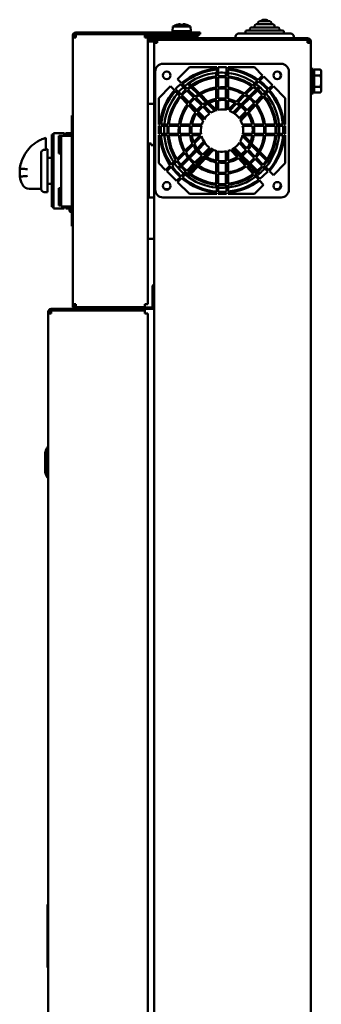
# Model space of a CAD drawing. Header units: millimetres. Extents: x -762 to 6987, y -1641 to 2057.
# Tile 4 of 35: x -762 to -565, y 174 to 815. Entities that reach past the tile are written whole.
import ezdxf

# ---------------------------------------------------------------- set-up
doc = ezdxf.new("R2010")
doc.units = ezdxf.units.MM
doc.layers.add('Видимый контур (ГОСТ)', color=7, linetype='Continuous', lineweight=50)

msp = doc.modelspace()

# ---------------------------------------------------------------- linework, layer by layer
at = {"layer": 'Видимый контур (ГОСТ)'}
for p, q in [((-603.49, 815), (-601.29, 815)), ((-662.13, 810.5), (-662.39, 807.5)), ((-662.13, 810.5), (-650.66, 810.5)), ((-659.49, 811.72), (-659.51, 811.77)), ((-657.41, 811.72), (-657.41, 812.05)), ((-655.38, 812.05), (-655.38, 811.72)), ((-653.27, 811.77), (-653.3, 811.72)), ((-650.66, 810.5), (-650.39, 807.5)), ((-611.99, 808), (-611.99, 809)), ((-610.99, 810), (-593.79, 810)), ((-608.89, 810), (-608.89, 811)), ((-607.89, 812), (-596.89, 812)), ((-606.79, 812), (-606.79, 813)), ((-605.79, 814), (-598.99, 814)), ((-597.99, 812), (-597.99, 813)), ((-595.89, 810), (-595.89, 811)), ((-592.79, 808), (-592.79, 809)), ((-727.39, 803.5), (-727.39, 804.6)), ((-727.39, 629.7), (-727.39, 803.5)), ((-727.39, 803.5), (-725.39, 803.5)), ((-726.39, 804.6), (-726.39, 803.5)), ((-725.39, 806.6), (-655.5, 806.6)), ((-655.5, 805.6), (-725.39, 805.6)), ((-725.39, 805.5), (-680.39, 805.5)), ((-725.39, 805.5), (-725.39, 803.5)), ((-680.39, 803.5), (-680.39, 805.5)), ((-680.39, 805.5), (-655.5, 805.5)), ((-655.5, 804.5), (-680.39, 804.5)), ((-680.39, 804), (-677.39, 804)), ((-678.39, 803.5), (-680.39, 803.5)), ((-678.39, 803.5), (-678.39, 629.7)), ((-677.39, 803), (-678.39, 803)), ((-678.39, 803), (-672.39, 803)), ((-672.39, 802), (-678.39, 802)), ((-678.39, 801.9), (-673.39, 801.9)), ((-677.39, 804), (-672.39, 804)), ((-672.39, 803), (-677.39, 803)), ((-673.39, 801.9), (-672.39, 801.9)), ((-672.39, 803), (-672.39, 804)), ((-672.39, 803), (-670.39, 803)), ((-672.39, 803), (-672.39, 802)), ((-670.39, 802), (-672.39, 802)), ((-672.39, 801.9), (-574.39, 801.9)), ((-672.39, 799.9), (-672.39, 801.9)), ((-574.39, 803), (-670.39, 803)), ((-574.39, 802), (-670.39, 802)), ((-662.89, 803), (-662.89, 804)), ((-662.32, 807.5), (-662.39, 806.6)), ((-662.39, 807.5), (-650.39, 807.5)), ((-659.39, 805.6), (-659.39, 805.5)), ((-659.39, 802), (-659.39, 801.9)), ((-659.14, 807.25), (-659.14, 806.6)), ((-655.5, 806.6), (-648.96, 806.6)), ((-648.96, 805.6), (-655.5, 805.6)), ((-649.5, 805.5), (-655.5, 805.5)), ((-655.5, 804.5), (-649.5, 804.5)), ((-653.64, 807.25), (-653.64, 806.6)), ((-653.39, 805.6), (-653.39, 805.5)), ((-653.39, 802), (-653.39, 801.9)), ((-650.47, 807.5), (-650.39, 806.6)), ((-649.89, 803), (-649.89, 804)), ((-648.59, 805.5), (-649.5, 805.5)), ((-649.5, 804.5), (-648.59, 804.5)), ((-648.96, 806.6), (-647.59, 806.6)), ((-647.59, 805.6), (-648.96, 805.6)), ((-648.59, 805.5), (-647.22, 805.5)), ((-648.59, 804.5), (-648.59, 805.5)), ((-647.22, 804.5), (-648.59, 804.5)), ((-647.59, 806.6), (-647.13, 806.6)), ((-647.59, 805.6), (-647.59, 806.6)), ((-647.13, 805.6), (-647.59, 805.6)), ((-645.39, 805.5), (-647.22, 805.5)), ((-647.22, 804.5), (-645.39, 804.5)), ((-647.13, 806.6), (-644.39, 806.6)), ((-644.39, 805.6), (-647.13, 805.6)), ((-645.39, 804.5), (-645.39, 805.5)), ((-644.39, 805.6), (-644.39, 806.6)), ((-621.39, 803), (-621.39, 804)), ((-619.39, 806), (-585.39, 806)), ((-618.39, 801.9), (-618.39, 802)), ((-614.89, 806), (-614.89, 807)), ((-613.89, 808), (-590.89, 808)), ((-589.89, 806), (-589.89, 807)), ((-586.39, 801.9), (-586.39, 802)), ((-583.39, 803), (-583.39, 804)), ((-574.39, 799.9), (-574.39, 801.9)), ((-673.39, 800.9), (-678.39, 800.9)), ((-672.39, 799.9), (-674.39, 799.9)), ((-674.39, 799), (-674.39, 799.9)), ((-674.39, -342), (-674.39, 799)), ((-672.39, 800.9), (-673.39, 800.9)), ((-574.39, 799.9), (-572.39, 799.9)), ((-573.39, 799.9), (-573.39, 801)), ((-572.39, 801), (-572.39, 799.9)), ((-572.39, 799.9), (-572.39, -342.9)), ((-591.64, 786.25), (-668.64, 786.25)), ((-659.1, 776.25), (-651.37, 783.98)), ((-651.37, 783.98), (-633.57, 783.98)), ((-633.57, 783.98), (-633.57, 783.22)), ((-632.57, 783.98), (-627.25, 783.98)), ((-632.57, 778.23), (-632.57, 783.98)), ((-627.25, 783.98), (-627.25, 778.19)), ((-626.25, 783.98), (-608.92, 783.98)), ((-626.25, 783.18), (-626.25, 783.98)), ((-608.92, 783.98), (-603.69, 778.75)), ((-572.39, 783), (-570.79, 783)), ((-570.79, 783), (-570.79, 767)), ((-673.64, 781.25), (-673.64, 704.25)), ((-656.5, 773.65), (-659.1, 776.25)), ((-634.04, 778.09), (-634.04, 780.32)), ((-634.04, 770.76), (-634.04, 777.36)), ((-633.57, 782.49), (-633.57, 778.14)), ((-633.57, 777.41), (-633.57, 770.82)), ((-632.57, 770.92), (-632.57, 777.49)), ((-627.72, 778.23), (-627.72, 780.4)), ((-627.72, 770.92), (-627.72, 777.49)), ((-627.25, 777.46), (-627.25, 770.88)), ((-626.25, 778.09), (-626.25, 782.45)), ((-626.25, 770.76), (-626.25, 777.36)), ((-603.69, 778.75), (-606.6, 775.84)), ((-605.78, 775.24), (-602.98, 778.04)), ((-602.98, 778.04), (-597.35, 772.41)), ((-586.64, 704.25), (-586.64, 781.25)), ((-570.19, 780.7), (-570.79, 780.7)), ((-570.19, 782.51), (-566.07, 782.51)), ((-570.19, 778.75), (-570.19, 782.51)), ((-570.19, 778.75), (-566.07, 778.75)), ((-570.19, 771.25), (-570.19, 778.75)), ((-565.49, 781.5), (-566.07, 782.51)), ((-565.49, 780.63), (-565.49, 781.5)), ((-565.49, 775), (-565.49, 780.63)), ((-671.37, 763.98), (-663.64, 771.7)), ((-663.64, 771.7), (-661.12, 769.02)), ((-656.98, 766.08), (-660.46, 769.78)), ((-657.25, 772.99), (-653.67, 769.41)), ((-652.91, 770.06), (-655.98, 773.13)), ((-650.89, 771.63), (-652.53, 773.27)), ((-651.7, 773.86), (-650.06, 772.21)), ((-645.65, 766.39), (-650.37, 771.1)), ((-649.53, 771.68), (-644.79, 766.94)), ((-634.04, 763.4), (-634.04, 769.98)), ((-633.57, 770.04), (-633.57, 763.48)), ((-632.57, 763.62), (-632.57, 770.15)), ((-627.72, 763.62), (-627.72, 770.15)), ((-627.25, 770.1), (-627.25, 763.56)), ((-626.25, 763.4), (-626.25, 769.98)), ((-610.76, 771.68), (-615.5, 766.94)), ((-614.63, 766.39), (-609.92, 771.1)), ((-607.12, 775.32), (-610.23, 772.21)), ((-609.4, 771.63), (-606.3, 774.72)), ((-607.38, 770.06), (-605.98, 771.46)), ((-605.23, 770.8), (-606.62, 769.41)), ((-597.35, 772.41), (-599.9, 769.86)), ((-599.24, 769.1), (-596.64, 771.7)), ((-596.64, 771.7), (-588.92, 763.98)), ((-570.19, 771.25), (-566.07, 771.25)), ((-570.19, 767.49), (-570.19, 771.25)), ((-565.49, 769.37), (-565.49, 775)), ((-671.37, 746.8), (-671.37, 763.98)), ((-660.61, 768.49), (-657.63, 765.31)), ((-658.43, 767.9), (-656.8, 766.28)), ((-657.12, 764.78), (-652.58, 759.96)), ((-651.95, 760.75), (-656.47, 765.55)), ((-656.29, 765.76), (-651.64, 761.12)), ((-653.15, 768.89), (-648.51, 764.25)), ((-647.73, 764.89), (-652.39, 769.54)), ((-647.96, 763.7), (-643.35, 759.09)), ((-642.55, 759.71), (-647.18, 764.34)), ((-640.37, 761.11), (-645.1, 765.83)), ((-644.22, 766.38), (-639.44, 761.59)), ((-616.06, 766.38), (-620.85, 761.59)), ((-619.92, 761.11), (-615.19, 765.83)), ((-617.73, 759.71), (-613.1, 764.34)), ((-612.33, 763.7), (-616.94, 759.09)), ((-612.55, 764.89), (-607.9, 769.54)), ((-607.14, 768.89), (-611.78, 764.25)), ((-604, 765.76), (-608.65, 761.12)), ((-608.01, 760.34), (-603.35, 765)), ((-603.17, 764.78), (-607.71, 759.96)), ((-600.42, 769.34), (-603.48, 766.28)), ((-602.83, 765.52), (-599.76, 768.59)), ((-601.34, 766.71), (-602.66, 765.31)), ((-588.92, 763.98), (-588.92, 746.8)), ((-572.39, 767), (-570.79, 767)), ((-570.19, 769.3), (-570.79, 769.3)), ((-570.19, 767.49), (-566.07, 767.49)), ((-565.49, 768.5), (-566.07, 767.49)), ((-565.49, 768.5), (-565.49, 769.37)), ((-674.39, 760.25), (-678.39, 760.25)), ((-652.04, 759.39), (-647.51, 754.58)), ((-646.92, 755.4), (-651.42, 760.18)), ((-651.09, 760.57), (-646.49, 755.96)), ((-642.61, 758.35), (-638.19, 753.94)), ((-637.34, 754.5), (-641.8, 758.96)), ((-634.93, 755.67), (-639.6, 760.33)), ((-638.66, 760.81), (-634.04, 756.19)), ((-634.04, 756.19), (-634.04, 762.33)), ((-633.57, 762.42), (-633.57, 756.1)), ((-632.57, 756.32), (-632.57, 762.57)), ((-627.72, 756.32), (-627.72, 762.57)), ((-627.25, 762.5), (-627.25, 756.22)), ((-626.25, 756.19), (-626.25, 762.33)), ((-621.63, 760.81), (-626.25, 756.19)), ((-625.35, 755.67), (-620.69, 760.33)), ((-622.94, 754.5), (-618.49, 758.96)), ((-617.68, 758.35), (-622.09, 753.94)), ((-609.19, 760.57), (-613.8, 755.96)), ((-613.19, 755.16), (-608.56, 759.79)), ((-608.24, 759.39), (-612.77, 754.58)), ((-727.89, 745.6), (-727.89, 752.6)), ((-727.39, 752.6), (-727.89, 752.6)), ((-646.78, 753.79), (-642.37, 749.11)), ((-641.85, 750.02), (-646.19, 754.63)), ((-645.74, 755.21), (-641.33, 750.8)), ((-614.55, 755.21), (-618.96, 750.8)), ((-618.39, 749.95), (-613.94, 754.41)), ((-613.51, 753.79), (-617.92, 749.11)), ((-727.89, 745.6), (-727.89, 687.6)), ((-670.55, 746.8), (-671.37, 746.8)), ((-671.37, 740.69), (-671.37, 745.8)), ((-671.37, 745.8), (-670.64, 745.8)), ((-669.91, 745.8), (-665.57, 745.8)), ((-665.47, 746.8), (-669.82, 746.8)), ((-664.84, 745.8), (-658.25, 745.8)), ((-658.13, 746.8), (-664.73, 746.8)), ((-657.48, 745.8), (-650.93, 745.8)), ((-650.76, 746.8), (-657.35, 746.8)), ((-649.87, 745.8), (-643.58, 745.8)), ((-643.32, 746.8), (-649.69, 746.8)), ((-610.6, 746.8), (-616.97, 746.8)), ((-616.7, 745.8), (-610.41, 745.8)), ((-602.94, 746.8), (-609.52, 746.8)), ((-609.35, 745.8), (-602.81, 745.8)), ((-595.56, 746.8), (-602.16, 746.8)), ((-602.04, 745.8), (-595.45, 745.8)), ((-590.46, 746.8), (-594.82, 746.8)), ((-594.72, 745.8), (-590.38, 745.8)), ((-588.92, 746.8), (-589.73, 746.8)), ((-589.65, 745.8), (-588.92, 745.8)), ((-588.92, 745.8), (-588.92, 740.69)), ((-744.89, 738.07), (-744.89, 738.07)), ((-740.89, 740.16), (-740.89, 735.18)), ((-739.89, 740.16), (-740.89, 740.16)), ((-739.89, 741.16), (-739.89, 735.18)), ((-739.89, 741.16), (-732.89, 741.16)), ((-736.39, 739.35), (-736.39, 727.85)), ((-732.89, 739.35), (-736.39, 739.35)), ((-727.89, 739.25), (-734.89, 739.25)), ((-734.89, 739.25), (-734.89, 693.25)), ((-732.89, 740.6), (-732.89, 741.16)), ((-732.89, 740.6), (-732.89, 739.25)), ((-727.89, 740.6), (-732.89, 740.6)), ((-731.89, 740.6), (-731.89, 741.16)), ((-731.89, 741.16), (-727.89, 741.16)), ((-670.7, 740.69), (-671.37, 740.69)), ((-671.37, 739.69), (-670.64, 739.69)), ((-671.37, 721.52), (-671.37, 739.69)), ((-665.64, 740.69), (-669.98, 740.69)), ((-669.91, 739.69), (-665.57, 739.69)), ((-658.34, 740.69), (-664.91, 740.69)), ((-664.83, 739.69), (-658.25, 739.69)), ((-651.06, 740.69), (-657.57, 740.69)), ((-657.48, 739.69), (-650.93, 739.69)), ((-643.77, 740.69), (-650, 740.69)), ((-649.87, 739.69), (-644.17, 739.69)), ((-644.17, 739.69), (-648.63, 735.22)), ((-648.2, 734.24), (-643.41, 739.03)), ((-612.09, 734.24), (-616.87, 739.03)), ((-616.71, 739.69), (-610.42, 739.69)), ((-610.29, 740.69), (-616.52, 740.69)), ((-616.12, 739.69), (-611.65, 735.22)), ((-609.35, 739.69), (-602.81, 739.69)), ((-602.72, 740.69), (-609.23, 740.69)), ((-602.04, 739.69), (-595.45, 739.69)), ((-595.38, 740.69), (-601.95, 740.69)), ((-594.72, 739.69), (-590.38, 739.69)), ((-590.31, 740.69), (-594.65, 740.69)), ((-589.65, 739.69), (-588.92, 739.69)), ((-588.92, 740.69), (-589.58, 740.69)), ((-588.92, 739.69), (-588.92, 721.52)), ((-744.89, 735.69), (-744.89, 735.69)), ((-744.89, 735.69), (-744.89, 730.27)), ((-740.89, 698.18), (-740.89, 735.18)), ((-739.89, 698.18), (-739.89, 735.18)), ((-677.89, 699.25), (-677.89, 734.25)), ((-677.89, 734.25), (-676.39, 734.25)), ((-676.39, 734.25), (-676.39, 733.25)), ((-676.39, 733.25), (-674.39, 733.25)), ((-649.44, 734.42), (-654.28, 729.57)), ((-653.77, 728.67), (-648.99, 733.45)), ((-646.35, 731.1), (-641.9, 735.55)), ((-641.33, 734.7), (-645.74, 730.29)), ((-638.2, 731.57), (-642.61, 727.15)), ((-622.09, 731.57), (-617.68, 727.15)), ((-618.96, 734.7), (-614.54, 730.29)), ((-613.93, 731.1), (-618.39, 735.55)), ((-606.52, 728.67), (-611.3, 733.45)), ((-610.85, 734.42), (-606, 729.57)), ((-747.89, 704.6), (-747.89, 728.06)), ((-744.89, 730.27), (-745.89, 730.27)), ((-743.89, 730.6), (-744.89, 730.6)), ((-743.89, 702.6), (-743.89, 730.6)), ((-740.89, 725.1), (-743.89, 725.1)), ((-734.89, 727.85), (-736.39, 727.85)), ((-654.85, 729), (-659.63, 724.22)), ((-659.08, 723.36), (-654.33, 728.11)), ((-656.94, 720.51), (-652.28, 725.17)), ((-651.74, 725.71), (-647.1, 730.34)), ((-646.49, 729.54), (-651.1, 724.94)), ((-643.35, 726.41), (-647.96, 721.8)), ((-647.19, 721.16), (-642.55, 725.79)), ((-646.27, 720.47), (-641.77, 725.25)), ((-641.8, 726.54), (-637.35, 731)), ((-641.04, 726.02), (-636.7, 730.63)), ((-635.76, 730.17), (-640.17, 725.49)), ((-634.04, 723.17), (-634.04, 729.53)), ((-633.57, 729.4), (-633.57, 723.08)), ((-632.57, 722.93), (-632.57, 729.18)), ((-627.72, 722.93), (-627.72, 729.18)), ((-627.25, 729.28), (-627.25, 723)), ((-626.25, 723.17), (-626.25, 729.53)), ((-624.53, 730.17), (-620.12, 725.49)), ((-619.25, 726.02), (-623.59, 730.63)), ((-618.48, 726.54), (-622.94, 731)), ((-614.02, 720.47), (-618.52, 725.25)), ((-613.1, 721.16), (-617.73, 725.79)), ((-616.93, 726.41), (-612.33, 721.8)), ((-613.8, 729.54), (-609.19, 724.94)), ((-608.55, 725.71), (-613.18, 730.34)), ((-603.35, 720.51), (-608, 725.17)), ((-601.21, 723.36), (-605.96, 728.11)), ((-605.44, 729), (-600.66, 724.22)), ((-666.85, 717), (-671.37, 721.52)), ((-663.81, 720.04), (-666.85, 717)), ((-666.14, 716.3), (-663.24, 719.2)), ((-660.16, 723.69), (-663.29, 720.56)), ((-662.71, 719.73), (-659.6, 722.84)), ((-658.86, 718.59), (-657.46, 719.99)), ((-656.81, 719.23), (-658.2, 717.84)), ((-651.65, 724.39), (-656.29, 719.75)), ((-648.51, 721.25), (-653.15, 716.61)), ((-652.39, 715.96), (-647.73, 720.61)), ((-651.32, 715.1), (-646.8, 719.9)), ((-645.97, 719.32), (-650.51, 714.5)), ((-640.91, 724.7), (-645.44, 719.89)), ((-634.04, 715.52), (-634.04, 722.1)), ((-633.57, 722.02), (-633.57, 715.46)), ((-632.57, 715.35), (-632.57, 721.88)), ((-627.72, 715.35), (-627.72, 721.88)), ((-627.25, 721.94), (-627.25, 715.4)), ((-626.25, 715.52), (-626.25, 722.1)), ((-619.38, 724.7), (-614.85, 719.89)), ((-614.31, 719.32), (-609.78, 714.5)), ((-608.97, 715.1), (-613.49, 719.9)), ((-607.9, 715.96), (-612.55, 720.61)), ((-611.78, 721.25), (-607.13, 716.61)), ((-608.64, 724.39), (-604, 719.75)), ((-603.48, 719.23), (-600.41, 716.16)), ((-599.75, 716.92), (-602.83, 719.99)), ((-599.54, 721.69), (-600.68, 722.84)), ((-600.13, 723.69), (-598.97, 722.54)), ((-588.92, 721.52), (-596.64, 713.8)), ((-761.89, 717.5), (-761.89, 717.7)), ((-761.89, 712.8), (-761.89, 717.5)), ((-761.89, 712.8), (-761.89, 712.8)), ((-761.89, 712.8), (-761.89, 712.8)), ((-659.81, 709.96), (-666.14, 716.3)), ((-657.25, 712.51), (-659.81, 709.96)), ((-653.67, 716.09), (-656.74, 713.02)), ((-655.98, 712.37), (-652.91, 715.44)), ((-653.13, 713.18), (-651.83, 714.57)), ((-651.02, 713.96), (-652.32, 712.58)), ((-634.04, 708.14), (-634.04, 714.74)), ((-633.57, 714.68), (-633.57, 708.09)), ((-632.57, 708.01), (-632.57, 714.58)), ((-627.72, 708.01), (-627.72, 714.58)), ((-627.25, 714.62), (-627.25, 708.04)), ((-626.25, 708.14), (-626.25, 714.74)), ((-609.27, 713.96), (-606.28, 710.79)), ((-605.48, 711.4), (-608.46, 714.57)), ((-606.25, 714.31), (-607.38, 715.44)), ((-606.62, 716.09), (-605.49, 714.96)), ((-596.64, 713.8), (-599.24, 716.4)), ((-740.89, 708.1), (-743.89, 708.1)), ((-659.1, 709.25), (-656.5, 711.85)), ((-651.37, 701.52), (-659.1, 709.25)), ((-634.04, 705.68), (-634.04, 707.41)), ((-633.57, 707.36), (-633.57, 703.01)), ((-632.57, 702.94), (-632.57, 707.27)), ((-627.72, 705.6), (-627.72, 707.27)), ((-627.25, 707.31), (-627.25, 702.97)), ((-626.25, 703.05), (-626.25, 707.41)), ((-603.06, 707.38), (-608.92, 701.52)), ((-605.78, 710.26), (-603.06, 707.38)), ((-747.89, 704.87), (-755.64, 704.87)), ((-743.89, 702.6), (-745.89, 702.6)), ((-736.39, 705.35), (-736.39, 693.85)), ((-734.89, 705.35), (-736.39, 705.35)), ((-674.39, 699.25), (-677.89, 699.25)), ((-668.64, 699.25), (-591.64, 699.25)), ((-633.57, 701.52), (-651.37, 701.52)), ((-633.57, 702.28), (-633.57, 701.52)), ((-632.57, 701.52), (-632.57, 702.21)), ((-627.25, 701.52), (-632.57, 701.52)), ((-627.25, 702.24), (-627.25, 701.52)), ((-626.25, 701.52), (-626.25, 702.32)), ((-608.92, 701.52), (-626.25, 701.52)), ((-740.89, 698.18), (-740.89, 693.16)), ((-740.89, 693.04), (-740.89, 693.16)), ((-740.89, 693.04), (-740.89, 693.04)), ((-739.89, 693.04), (-740.89, 693.04)), ((-739.89, 698.18), (-739.89, 692.16)), ((-734.89, 693.85), (-736.39, 693.85)), ((-734.89, 693.25), (-727.89, 693.25)), ((-732.89, 693.05), (-732.89, 692.6)), ((-729.39, 693.25), (-729.39, 690.35)), ((-739.89, 692.04), (-739.89, 692.16)), ((-739.89, 692.04), (-739.89, 692.04)), ((-739.89, 692.04), (-732.89, 692.04)), ((-732.89, 692.16), (-732.89, 692.6)), ((-731.72, 692.6), (-732.89, 692.6)), ((-732.89, 692.16), (-732.89, 692.04)), ((-732.89, 692.04), (-732.89, 692.04)), ((-731.89, 692.16), (-731.89, 692.6)), ((-731.89, 692.16), (-731.89, 692.04)), ((-731.89, 692.04), (-731.89, 692.04)), ((-731.89, 692.04), (-729.39, 692.04)), ((-728.89, 689.85), (-727.89, 689.85)), ((-727.89, 680.6), (-727.89, 687.6)), ((-727.89, 680.6), (-727.39, 680.6)), ((-678.39, 672.25), (-674.39, 672.25)), ((-674.39, 642.6), (-675.39, 641.6)), ((-674.39, 641.6), (-675.39, 641.6)), ((-675.39, 627.6), (-675.39, 641.6)), ((-727.39, 628.6), (-727.39, 629.7)), ((-725.39, 629.7), (-727.39, 629.7)), ((-726.39, 629.7), (-726.39, 628.6)), ((-725.39, 629.7), (-725.39, 627.7)), ((-680.39, 629.7), (-678.39, 629.7)), ((-680.39, 627.7), (-680.39, 629.7)), ((-743.39, 623.5), (-743.39, 624.6)), ((-743.39, 623.5), (-741.39, 623.5)), ((-743.39, -349.3), (-743.39, 623.5)), ((-742.39, 624.6), (-742.39, 623.5)), ((-682.39, 626.6), (-741.39, 626.6)), ((-741.39, 625.6), (-682.39, 625.6)), ((-741.39, 625.5), (-680.39, 625.5)), ((-741.39, 625.5), (-741.39, 623.5)), ((-680.39, 627.7), (-725.39, 627.7)), ((-725.39, 627.6), (-680.39, 627.6)), ((-680.39, 626.6), (-725.39, 626.6)), ((-708.07, 627.7), (-708.07, 627.6)), ((-707.71, 627.7), (-707.71, 627.6)), ((-707.34, 627.7), (-707.34, 627.6)), ((-701.44, 627.7), (-701.44, 627.6)), ((-680.39, 625.6), (-682.39, 625.6)), ((-680.39, 627.6), (-678.39, 627.6)), ((-680.39, 626.6), (-680.39, 627.6)), ((-680.39, 625.6), (-680.39, 626.6)), ((-678.39, 626.6), (-680.39, 626.6)), ((-680.39, 623.5), (-680.39, 625.5)), ((-680.39, 623.5), (-678.39, 623.5)), ((-678.39, 627.6), (-674.39, 627.6)), ((-674.39, 626.6), (-678.39, 626.6)), ((-678.39, 623.5), (-678.39, -349.3)), ((-743.89, 536.6), (-743.89, 536.6)), ((-743.39, 536.6), (-743.89, 536.6)), ((-743.89, 533.44), (-743.89, 519.76)), ((-745.39, 531.33), (-745.39, 521.87)), ((-743.89, 516.6), (-743.89, 516.6)), ((-743.89, 516.6), (-743.39, 516.6)), ((-743.89, 238.1), (-743.89, 238.6)), ((-743.39, 238.6), (-743.89, 238.6)), ((-743.89, 238.1), (-743.89, 199.1)), ((-743.89, 197.6), (-743.89, 199.1)), ((-743.39, 197.6), (-743.89, 197.6))]:
    msp.add_line(p, q, dxfattribs=at)
for centre in [(-666.14, 778.75), (-594.14, 778.75), (-666.14, 706.75), (-594.14, 706.75)]:
    msp.add_circle(centre, 2.5, dxfattribs=at)
for centre, radius, start, end in [((-603.49, 814), 1, 90, 180), ((-601.29, 814), 1, 0, 90), ((-656.39, 801.97), 10.28, 107.66846, 123.92436), ((-656.39, 801.97), 10.23, 99.66875, 107.60664), ((-656.39, 801.97), 10.23, 72.39336, 80.33125), ((-656.39, 801.97), 10.28, 56.07564, 72.33154), ((-610.99, 809), 1, 90, 180), ((-607.89, 811), 1, 90, 180), ((-605.79, 813), 1, 90, 180), ((-598.99, 813), 1, 0, 90), ((-596.89, 811), 1, 0, 90), ((-593.79, 809), 1, 0, 90), ((-725.39, 804.6), 2, 90, 180), ((-725.39, 804.6), 1, 90, 180), ((-662.39, 804), 0.5, 90, 180), ((-659.39, 807.25), 0.25, 0, 90), ((-653.39, 807.25), 0.25, 90, 180), ((-650.39, 804), 0.5, 0, 90), ((-619.39, 804), 2, 90, 180), ((-613.89, 807), 1, 90, 180), ((-590.89, 807), 1, 0, 90), ((-585.39, 804), 2, 0, 90), ((-574.39, 801), 2, 0, 90), ((-574.39, 801), 1, 0, 90), ((-668.64, 781.25), 5, 90, 180), ((-630.14, 742.75), 40.61, 94.83818, 130.45997), ((-630.14, 742.75), 40.61, 54.56704, 84.50204), ((-591.64, 781.25), 5, 0, 90), ((-630.14, 742.75), 39.89, 94.9266, 130.37693), ((-630.39, 743), 37.5, 94.8574, 130.08182), ((-630.14, 742.75), 35.56, 95.52795, 129.81213), ((-630.14, 742.75), 34.83, 95.64464, 129.70255), ((-630.39, 743), 37.5, 85.1951, 93.32556), ((-630.14, 742.75), 35.56, 85.33631, 93.91108), ((-630.14, 742.75), 34.83, 85.23796, 93.99351), ((-630.14, 742.75), 39.89, 54.74313, 84.40149), ((-630.39, 743), 37.5, 54.82091, 83.65991), ((-630.14, 742.75), 35.56, 55.94271, 83.71754), ((-630.14, 742.75), 34.83, 56.17589, 83.58481), ((-594.64, 778.75), 2.75, 304.62354, 55.37646), ((-630.14, 742.75), 40.61, 131.87397, 138.27819), ((-630.39, 743), 37.5, 131.61378, 138.67788), ((-630.14, 742.75), 28.27, 96.95836, 128.46896), ((-630.14, 742.75), 27.5, 97.15436, 128.28496), ((-630.14, 742.75), 28.27, 84.13107, 94.92088), ((-630.14, 742.75), 27.5, 83.96601, 95.05913), ((-630.14, 742.75), 28.27, 58.81162, 82.08979), ((-630.14, 742.75), 27.5, 59.20667, 81.86664), ((-630.14, 742.75), 34.83, 41.3544, 54.50344), ((-630.14, 742.75), 35.56, 41.42963, 54.30584), ((-630.39, 743), 37.5, 41.07345, 53.27372), ((-630.14, 742.75), 39.89, 41.81743, 53.28862), ((-630.14, 742.75), 40.61, 41.87447, 53.13921), ((-630.14, 742.75), 40.61, 139.69604, 174.27456), ((-630.14, 742.75), 39.89, 139.81349, 174.16982), ((-630.39, 743), 37.5, 140.2147, 174.18161), ((-630.14, 742.75), 35.56, 140.61261, 173.45734), ((-630.14, 742.75), 34.83, 140.76774, 173.31906), ((-630.14, 742.75), 35.56, 131.42825, 138.99073), ((-630.14, 742.75), 34.83, 131.35288, 139.11128), ((-630.14, 742.75), 28.27, 130.50495, 140.46856), ((-630.14, 742.75), 27.5, 130.37855, 140.67107), ((-630.14, 742.75), 21.01, 99.38153, 126.19475), ((-630.14, 742.75), 21.01, 82.09191, 96.62781), ((-630.14, 742.75), 21.01, 63.73662, 79.32878), ((-630.14, 742.75), 27.5, 40.38199, 57.06734), ((-630.14, 742.75), 28.27, 40.50814, 56.73365), ((-630.14, 742.75), 34.83, 6.68094, 39.70409), ((-630.14, 742.75), 35.56, 6.54266, 39.81353), ((-630.39, 743), 37.5, 5.81839, 39.54037), ((-630.14, 742.75), 39.89, 5.83018, 40.37755), ((-630.14, 742.75), 40.61, 5.72544, 40.46049), ((-630.14, 742.75), 28.27, 142.51609, 171.76134), ((-630.14, 742.75), 27.5, 142.77724, 171.5288), ((-630.14, 742.75), 21.01, 128.94477, 142.97277), ((-630.14, 742.75), 19.96, 128.62499, 143.48735), ((-630.14, 742.75), 19.96, 99.87932, 125.72778), ((-630.14, 742.75), 19.96, 81.67349, 96.97777), ((-630.14, 742.75), 19.96, 64.76101, 78.76092), ((-630.14, 742.75), 19.96, 38.6319, 61.73875), ((-630.14, 742.75), 21.01, 38.95103, 60.88037), ((-630.14, 742.75), 27.5, 8.4712, 38.28843), ((-630.14, 742.75), 28.27, 8.23866, 38.47219), ((-630.14, 742.75), 21.01, 145.75147, 168.8832), ((-630.14, 742.75), 19.96, 146.41817, 168.29099), ((-630.14, 742.75), 13.78, 125.74128, 148.15444), ((-630.14, 742.75), 13.78, 104.39145, 121.49945), ((-630.14, 742.75), 13.78, 77.89049, 100.13597), ((-630.14, 742.75), 13.78, 35.75393, 69.65889), ((-630.14, 742.75), 19.96, 11.70901, 35.73476), ((-630.14, 742.75), 21.01, 11.1168, 36.20109), ((-630.14, 742.75), 40.61, 175.69081, 182.90979), ((-630.14, 742.75), 39.89, 175.6121, 182.96288), ((-630.39, 743), 37.5, 175.7155, 183.53418), ((-630.14, 742.75), 35.56, 175.07683, 183.32386), ((-630.14, 742.75), 34.83, 174.97298, 183.39388), ((-630.14, 742.75), 28.27, 173.80408, 184.18151), ((-630.14, 742.75), 27.5, 173.62974, 184.2989), ((-630.14, 742.75), 21.01, 171.64993, 185.6304), ((-630.14, 742.75), 19.96, 171.20776, 185.9273), ((-630.14, 742.75), 13.78, 167.20728, 188.6034), ((-630.14, 742.75), 13.78, 152.50397, 162.90331), ((-630.14, 742.75), 13.78, 17.09669, 31.51237), ((-630.14, 742.75), 13.78, 351.3966, 12.79272), ((-630.14, 742.75), 19.96, 354.0727, 8.79224), ((-630.14, 742.75), 21.01, 354.3696, 8.35007), ((-630.14, 742.75), 27.5, 355.7011, 6.37026), ((-630.14, 742.75), 28.27, 355.81849, 6.19592), ((-630.14, 742.75), 34.83, 356.60612, 5.02702), ((-630.14, 742.75), 35.56, 356.67614, 4.92317), ((-630.39, 743), 37.5, 356.46582, 4.2845), ((-630.14, 742.75), 39.89, 357.03712, 4.3879), ((-630.14, 742.75), 40.61, 357.09021, 4.30919), ((-630.14, 742.75), 40.61, 184.32342, 213.99911), ((-630.14, 742.75), 39.89, 184.4024, 213.79598), ((-630.39, 743), 37.5, 185.06642, 213.62464), ((-630.14, 742.75), 35.56, 184.93944, 212.41132), ((-630.14, 742.75), 34.83, 185.04364, 212.14195), ((-630.14, 742.75), 28.27, 186.21643, 209.0917), ((-630.14, 742.75), 27.5, 186.39134, 208.63357), ((-630.14, 742.75), 21.01, 188.3778, 203.35794), ((-630.14, 742.75), 19.96, 188.82145, 202.15827), ((-630.14, 742.75), 13.78, 195.67417, 234.24607), ((-630.14, 742.75), 13.78, 328.51182, 347.16439), ((-630.14, 742.75), 19.96, 324.28349, 351.17855), ((-630.14, 742.75), 21.01, 323.81651, 351.6222), ((-630.14, 742.75), 27.5, 321.7263, 353.60866), ((-630.14, 742.75), 28.27, 321.5423, 353.78357), ((-630.14, 742.75), 34.83, 320.30871, 354.95636), ((-630.14, 742.75), 35.56, 320.19913, 355.06056), ((-630.39, 743), 37.5, 319.92944, 354.93358), ((-630.14, 742.75), 39.89, 319.63433, 355.5976), ((-630.14, 742.75), 40.61, 319.55129, 355.67658), ((-630.14, 742.75), 21.01, 206.26338, 231.04897), ((-630.14, 742.75), 19.96, 205.23899, 231.3681), ((-630.14, 742.75), 13.78, 298.40806, 324.26998), ((-630.14, 742.75), 28.27, 211.18838, 229.49186), ((-630.14, 742.75), 27.5, 210.79333, 229.61801), ((-630.14, 742.75), 21.01, 233.79891, 260.61847), ((-630.14, 742.75), 19.96, 234.26524, 260.12068), ((-630.14, 742.75), 13.78, 238.48763, 255.60855), ((-630.14, 742.75), 13.78, 259.86403, 282.10951), ((-630.14, 742.75), 13.78, 286.39999, 294.05853), ((-630.14, 742.75), 19.96, 281.23908, 300.14434), ((-630.14, 742.75), 19.96, 303.07516, 321.38627), ((-630.14, 742.75), 21.01, 303.58973, 321.0665), ((-630.14, 742.75), 27.5, 305.89143, 319.63271), ((-630.14, 742.75), 40.61, 215.43296, 228.12553), ((-630.14, 742.75), 39.89, 215.25687, 228.18257), ((-630.39, 743), 37.5, 215.17909, 228.92655), ((-630.14, 742.75), 35.56, 214.05729, 228.57037), ((-630.14, 742.75), 34.83, 213.82411, 228.6456), ((-630.14, 742.75), 28.27, 231.52781, 263.04164), ((-630.14, 742.75), 27.5, 231.71157, 262.84564), ((-630.14, 742.75), 19.96, 263.02223, 278.32651), ((-630.14, 742.75), 21.01, 263.37219, 277.90809), ((-630.14, 742.75), 21.01, 280.67122, 300.81103), ((-630.14, 742.75), 27.5, 278.13336, 303.78527), ((-630.14, 742.75), 28.27, 277.91021, 304.04641), ((-630.14, 742.75), 28.27, 306.09395, 319.50631), ((-630.14, 742.75), 34.83, 307.45123, 318.65838), ((-630.14, 742.75), 35.56, 307.57177, 318.58301), ((-630.14, 742.75), 39.89, 229.62245, 265.0734), ((-630.39, 743), 37.5, 230.45963, 265.1426), ((-630.14, 742.75), 35.56, 230.18647, 264.47205), ((-630.14, 742.75), 34.83, 230.29591, 264.35536), ((-630.14, 742.75), 27.5, 264.94087, 276.03399), ((-630.14, 742.75), 28.27, 265.07912, 275.86893), ((-630.14, 742.75), 34.83, 276.41519, 305.79476), ((-630.14, 742.75), 35.56, 276.28246, 305.9499), ((-630.39, 743), 37.5, 276.34009, 306.3478), ((-630.39, 743), 37.5, 307.88462, 318.39748), ((-630.14, 742.75), 39.89, 308.19298, 318.19444), ((-755.64, 709.87), 5, 210.14374, 270), ((-666.14, 707.25), 2.75, 214.62354, 325.37646), ((-630.14, 742.75), 40.61, 229.53951, 265.16182), ((-630.14, 742.75), 34.83, 266.00649, 274.76204), ((-630.14, 742.75), 35.56, 266.08892, 274.66369), ((-630.39, 743), 37.5, 266.67444, 274.8049), ((-630.14, 742.75), 39.89, 275.59851, 306.74902), ((-630.14, 742.75), 40.61, 275.49796, 306.86647), ((-594.64, 707.25), 2.75, 252.77805, 17.22195), ((-745.89, 704.6), 2, 180, 270), ((-668.64, 704.25), 5, 180, 270), ((-630.14, 742.75), 39.89, 266.51382, 274.15674), ((-630.14, 742.75), 40.61, 266.57631, 274.08219), ((-591.64, 704.25), 5, 270, 0), ((-728.04, 703.97), 11.95, 243.76026, 263.47701), ((-728.89, 690.35), 0.5, 180, 270), ((-741.39, 624.6), 2, 90, 180), ((-741.39, 624.6), 1, 90, 180), ((-725.39, 628.6), 2, 180, 270), ((-725.39, 628.6), 1, 180, 270), ((-709.12, 625.6), 0.5, 180, 191.53696), ((-708.76, 625.6), 0.5, 180, 191.53696), ((-708.39, 625.6), 0.5, 180, 191.53696), ((-700.39, 625.6), 0.5, 348.46304, 0)]:
    msp.add_arc(centre, radius, start, end, dxfattribs=at)
for centre, major_axis, ratio, start_param, end_param in [((-657.76, 801.97), (0, 10.1), 0.707107, 6.234155, 6.332215), ((-656.39, 803.07), (10.04, 0), 0.866186, 1.469236, 1.672357), ((-655.03, 801.97), (0, 10.1), 0.707107, 6.234155, 6.332215), ((-736.41, 713.61), (0.27, -26.88), 0.95917, 4.526162, 4.549955), ((-755.64, 709.87), (-4.32, -2.51), 0.055077, 6.281515, 6.283186), ((-735.39, 531.33), (10, 0), 0.4, 2.586782, 3.141593), ((-735.39, 521.87), (-10, 0), 0.4, 0, 0.554811)]:
    msp.add_ellipse(centre, major_axis=major_axis, ratio=ratio, start_param=start_param, end_param=end_param, dxfattribs=at)
for points in [[(-657.41, 812.05), (-657.29, 811.95), (-657.18, 811.85), (-657.06, 811.75)], [(-655.38, 812.05), (-655.49, 811.95), (-655.61, 811.85), (-655.73, 811.75)], [(-761.89, 717.7), (-761.89, 717.7), (-761.89, 717.7), (-761.89, 717.7)], [(-759.96, 707.35), (-760.93, 709.03), (-761.59, 710.89), (-761.89, 712.8)]]:
    msp.add_open_spline(points, degree=3, dxfattribs=at)
for points in [[(-565.49, 780.63), (-565.49, 781.5), (-566.07, 782.51)], [(-566.07, 778.75), (-565.49, 779.76), (-565.49, 780.63)], [(-565.49, 775), (-565.49, 776.74), (-566.07, 778.75)], [(-566.07, 771.25), (-565.49, 773.26), (-565.49, 775)], [(-565.49, 769.37), (-565.49, 770.24), (-566.07, 771.25)], [(-566.07, 767.49), (-565.49, 768.5), (-565.49, 769.37)]]:
    msp.add_rational_spline(points, [1, 1.0379548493, 1], degree=2, dxfattribs=at)
for points, knots in [([(-761.79, 718.33), (-761.79, 718.36), (-761.78, 718.39), (-761.78, 718.42), (-761.53, 719.87), (-761.16, 721.3), (-760.67, 722.7), (-759.9, 724.91), (-758.85, 727.01), (-757.51, 728.93), (-756.97, 729.7), (-756.38, 730.45), (-755.74, 731.16), (-755.17, 731.8), (-754.57, 732.41), (-753.93, 732.99), (-752.41, 734.35), (-750.73, 735.52), (-748.89, 736.46), (-747.94, 736.94), (-746.97, 737.36), (-745.96, 737.71), (-745.61, 737.84), (-745.25, 737.96), (-744.89, 738.07)], [-0.008946, -0.008946, -0.008946, -0.008946, 0, 0, 0, 0.442101, 0.442101, 0.442101, 1.146488, 1.146488, 1.146488, 1.432447, 1.432447, 1.432447, 1.690902, 1.690902, 1.690902, 2.307836, 2.307836, 2.307836, 2.627314, 2.627314, 2.627314, 2.740063, 2.740063, 2.740063, 2.740063]), ([(-744.89, 735.69), (-744.89, 736.14), (-744.89, 736.56), (-744.89, 737.36), (-744.89, 737.73), (-744.89, 738.07)], [0, 0, 0, 0, 0.1410718, 0.1410718, 0.2820504, 0.2820504, 0.2820504, 0.2820504]), ([(-745.89, 730.27), (-746.05, 730.27), (-746.21, 730.25), (-746.52, 730.17), (-746.67, 730.11), (-747.04, 729.9), (-747.24, 729.72), (-747.6, 729.28), (-747.73, 729), (-747.87, 728.5), (-747.89, 728.28), (-747.89, 728.06)], [-1.3543645, -1.3543645, -1.3543645, -1.3543645, -1.3068339, -1.3068339, -1.258703, -1.258703, -1.1777081, -1.1777081, -1.0851037, -1.0851037, -1.0186202, -1.0186202, -1.0186202, -1.0186202]), ([(-761.89, 717.7), (-761.89, 717.74), (-761.76, 717.77), (-761.5, 717.79), (-761.47, 717.79), (-761.43, 717.8), (-761.38, 717.8), (-761.14, 717.81), (-760.82, 717.81), (-760.43, 717.81), (-760.29, 717.81), (-760.15, 717.8), (-760, 717.8), (-759.64, 717.79), (-759.24, 717.77), (-758.82, 717.75), (-758.21, 717.72), (-757.56, 717.68), (-756.91, 717.62), (-756.9, 717.62), (-756.9, 717.62), (-756.89, 717.62)], [0, 0, 0, 0, 0.1948656, 0.1948656, 0.1948656, 0.2239761, 0.2239761, 0.2239761, 0.3900156, 0.3900156, 0.3900156, 0.4482932, 0.4482932, 0.4482932, 0.5856543, 0.5856543, 0.5856543, 0.7836718, 0.7836718, 0.7836718, 0.7848641, 0.7848641, 0.7848641, 0.7848641]), ([(-761.89, 712.8), (-761.89, 712.8), (-761.77, 712.81), (-761.52, 712.82), (-761.48, 712.83), (-761.44, 712.83), (-761.4, 712.83), (-761.16, 712.85), (-760.84, 712.87), (-760.46, 712.9), (-760.31, 712.91), (-760.16, 712.93), (-760.01, 712.94), (-759.66, 712.97), (-759.27, 713), (-758.86, 713.04), (-758.55, 713.06), (-758.23, 713.09), (-757.9, 713.12), (-757.57, 713.15), (-757.24, 713.18), (-756.91, 713.21), (-756.9, 713.21), (-756.9, 713.21), (-756.89, 713.21)], [-0.7872781, -0.7872781, -0.7872781, -0.7872781, -0.5924705, -0.5924705, -0.5924705, -0.5622392, -0.5622392, -0.5622392, -0.3973326, -0.3973326, -0.3973326, -0.3368095, -0.3368095, -0.3368095, -0.2016132, -0.2016132, -0.2016132, -0.1008097, -0.1008097, -0.1008097, 0, 0, 0, 0.0011814, 0.0011814, 0.0011814, 0.0011814]), ([(-745.39, 531.33), (-745.39, 531.7), (-745.37, 532.06), (-745.29, 532.8), (-745.23, 533.16), (-744.91, 534.59), (-744.48, 535.65), (-743.89, 536.6)], [0, 0, 0, 0, 0.1215078, 0.1215078, 0.2415709, 0.2415709, 0.5930835, 0.5930835, 0.5930835, 0.5930835]), ([(-743.89, 533.6), (-743.89, 533.79), (-743.89, 533.99), (-743.88, 534.38), (-743.89, 534.58), (-743.89, 535.13), (-743.89, 535.45), (-743.89, 535.99), (-743.89, 536.21), (-743.89, 536.44), (-743.88, 536.5), (-743.89, 536.58), (-743.89, 536.6), (-743.89, 536.6)], [-0.4721798, -0.4721798, -0.4721798, -0.4721798, -0.414277, -0.414277, -0.3514223, -0.3514223, -0.2362759, -0.2362759, -0.1211136, -0.1211136, -0.0581131, -0.0581131, -0.0000834, -0.0000834, -0.0000834, -0.0000834]), ([(-743.89, 533.44), (-743.89, 533.47), (-743.89, 533.49), (-743.89, 533.55), (-743.89, 533.57), (-743.89, 533.6)], [-0.01614168, -0.01614168, -0.01614168, -0.01614168, -0.0081235, -0.0081235, -0.00007202, -0.00007202, -0.00007202, -0.00007202]), ([(-743.89, 516.6), (-744.48, 517.55), (-744.91, 518.61), (-745.23, 520.04), (-745.29, 520.4), (-745.37, 521.14), (-745.39, 521.5), (-745.39, 521.87)], [0, 0, 0, 0, 0.3515779, 0.3515779, 0.4716086, 0.4716086, 0.5930827, 0.5930827, 0.5930827, 0.5930827]), ([(-743.89, 519.6), (-743.89, 519.63), (-743.89, 519.65), (-743.89, 519.71), (-743.89, 519.73), (-743.89, 519.76)], [-0.01607077, -0.01607077, -0.01607077, -0.01607077, -0.00801929, -0.00801929, -0.00000112, -0.00000112, -0.00000112, -0.00000112]), ([(-743.89, 516.6), (-743.89, 516.6), (-743.89, 516.62), (-743.88, 516.7), (-743.89, 516.76), (-743.89, 516.99), (-743.89, 517.21), (-743.89, 517.75), (-743.89, 518.07), (-743.89, 518.62), (-743.88, 518.82), (-743.89, 519.21), (-743.89, 519.41), (-743.89, 519.6)], [-0.4721798, -0.4721798, -0.4721798, -0.4721798, -0.414277, -0.414277, -0.3514223, -0.3514223, -0.2362759, -0.2362759, -0.1211136, -0.1211136, -0.0581131, -0.0581131, -0.0000834, -0.0000834, -0.0000834, -0.0000834])]:
    msp.add_open_spline(points, degree=3, knots=knots, dxfattribs=at)

doc.saveas('drawing.dxf')
